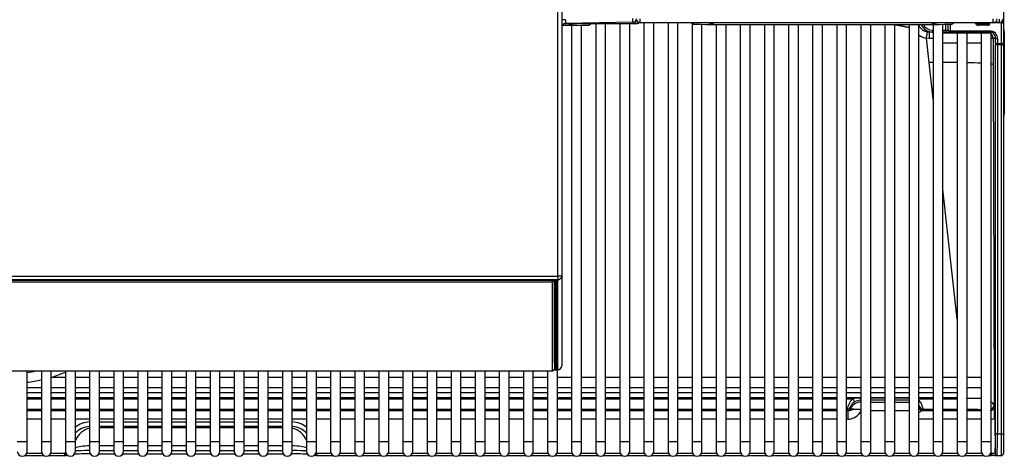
# Model space of a CAD drawing. Header units: millimetres. Extents: x 10 to 281, y 0 to 180.
# Tile 19 of 67: x 69 to 94, y 32 to 44. Entities that reach past the tile are written whole.
import ezdxf

# ---------------------------------------------------------------- set-up
doc = ezdxf.new("R2010")
doc.units = ezdxf.units.MM
doc.layers.add('134.134_BW4_CTM-', color=7, linetype='Continuous')
doc.layers.add('Standard', color=7, linetype='Continuous')

# ---------------------------------------------------------------- blocks, each defined once
blk = doc.blocks.new('SE3')
at = {"layer": '134.134_BW4_CTM-', "color": 7, "linetype": 'Continuous'}
for p, q in [((69.256, 12.834), (69.256, 11.019)), ((57.956, 4.569), (57.956, 12.563)), ((58.056, 12.618), (58.056, 4.573)), ((59.858, 11.001), (58.154, 10.972)), ((59.938, 10.97), (59.938, 11.044)), ((60.046, 10.989), (60.046, 11.086)), ((68.996, 10.989), (60.046, 10.989)), ((60.14, 10.989), (60.14, 0.375)), ((61.299, 10.988), (60.213, 10.988)), ((60.39, 0.375), (60.39, 10.988)), ((60.751, 10.988), (60.751, 0.375)), ((61.001, 0.375), (61.001, 10.988)), ((61.299, 10.988), (61.299, 10.989)), ((61.349, 10.989), (61.349, 10.987)), ((61.349, 10.987), (61.396, 10.953)), ((61.396, 10.953), (61.396, 10.989)), ((67.946, 10.989), (67.946, 10.953)), ((67.946, 10.953), (67.993, 10.987)), ((67.993, 10.987), (67.993, 10.989)), ((68.043, 10.989), (68.043, 10.988)), ((69.129, 10.988), (68.043, 10.988)), ((68.701, 10.988), (68.701, 10.98)), ((68.852, 10.987), (68.865, 10.987)), ((68.996, 10.989), (68.996, 11.086)), ((69.146, 10.99), (69.01, 10.99)), ((69.146, 11.076), (69.146, 10.99)), ((69.206, 10.982), (69.206, 11.01)), ((69.217, 11.019), (69.256, 11.019)), ((69.256, 11.019), (69.256, 11.001)), ((69.256, 11.001), (69.256, 10.48)), ((58.069, 10.921), (58.056, 10.921)), ((58.436, 10.921), (58.07, 10.921)), ((58.137, 10.97), (59.938, 10.97)), ((58.307, 10.921), (58.307, 0.375)), ((58.557, 0.375), (58.557, 10.922)), ((58.755, 10.97), (58.755, 10.928)), ((58.802, 10.962), (58.755, 10.928)), ((58.802, 10.962), (58.802, 10.97)), ((58.852, 10.97), (58.852, 10.963)), ((59.939, 10.963), (58.852, 10.963)), ((58.918, 10.963), (58.918, 0.375)), ((59.168, 0.375), (59.168, 10.963)), ((59.529, 10.963), (59.529, 0.375)), ((59.779, 0.375), (59.779, 10.963)), ((61.362, 10.978), (61.362, 0.375)), ((61.612, 0.375), (61.612, 10.947)), ((61.715, 10.946), (67.627, 10.946)), ((61.973, 10.946), (61.973, 0.375)), ((62.223, 0.375), (62.223, 10.946)), ((62.584, 10.946), (62.584, 0.375)), ((62.834, 0.375), (62.834, 10.946)), ((63.195, 10.946), (63.195, 0.375)), ((63.445, 0.375), (63.445, 10.946)), ((63.806, 10.946), (63.806, 0.375)), ((64.056, 0.375), (64.056, 10.946)), ((64.417, 10.946), (64.417, 0.375)), ((64.667, 0.375), (64.667, 10.946)), ((65.028, 10.946), (65.028, 0.375)), ((65.278, 0.375), (65.278, 10.946)), ((65.639, 10.946), (65.639, 0.375)), ((65.889, 0.375), (65.889, 10.946)), ((66.25, 10.946), (66.25, 0.375)), ((66.5, 0.375), (66.5, 10.946)), ((66.861, 10.946), (66.861, 0.375)), ((67.111, 0.375), (67.111, 10.946)), ((67.329, 10.755), (67.382, 10.75)), ((67.454, 10.75), (67.382, 10.75)), ((67.454, 10.8), (67.472, 10.8)), ((67.454, 10.8), (67.454, 10.75)), ((67.472, 10.75), (67.454, 10.75)), ((67.472, 10.946), (67.472, 0.375)), ((67.722, 0.375), (67.722, 10.947)), ((67.722, 10.8), (67.798, 10.8)), ((67.798, 10.75), (67.722, 10.75)), ((67.798, 10.8), (67.798, 10.948)), ((67.798, 10.8), (67.798, 10.75)), ((67.798, 10.8), (67.848, 10.8)), ((67.798, 10.75), (67.898, 10.75)), ((67.848, 10.949), (67.848, 10.8)), ((67.848, 10.8), (67.851, 10.8)), ((67.851, 10.8), (67.853, 10.949)), ((67.901, 10.75), (67.898, 10.75)), ((67.904, 10.95), (67.901, 10.781)), ((67.901, 10.781), (68.909, 10.781)), ((67.901, 10.781), (67.901, 10.75)), ((68.909, 10.75), (67.901, 10.75)), ((68.542, 10.982), (67.985, 10.982)), ((68.626, 10.98), (68.621, 10.962)), ((68.621, 10.962), (68.851, 10.963)), ((68.851, 10.922), (68.621, 10.921)), ((68.851, 10.963), (68.846, 10.98)), ((68.909, 10.781), (68.909, 10.75)), ((68.912, 10.982), (68.912, 10.979)), ((69.206, 10.982), (68.912, 10.982)), ((69.206, 10.461), (69.206, 10.982)), ((69.277, 10.757), (69.256, 10.757)), ((69.277, 10.757), (69.277, 8.686)), ((67.37, 9.982), (67.303, 10.594)), ((67.384, 10.587), (67.303, 10.594)), ((68.083, 10.725), (67.722, 10.725)), ((68.333, 10.725), (68.083, 10.725)), ((68.083, 10.725), (68.083, 0.375)), ((68.333, 0.375), (68.333, 10.725)), ((68.694, 10.725), (68.333, 10.725)), ((68.944, 10.725), (68.694, 10.725)), ((68.694, 10.725), (68.694, 0.375)), ((68.944, 0.375), (68.944, 10.725)), ((69.056, 10.6), (68.991, 10.6)), ((68.991, 10.6), (68.993, 9.925)), ((69.055, 10.48), (69.056, 10.6)), ((69.106, 10.581), (69.105, 10.461)), ((67.722, 10.475), (68.083, 10.475)), ((68.333, 10.475), (68.694, 10.475)), ((69.104, 10.424), (69.054, 10.424)), ((69.054, 0.569), (69.054, 10.424)), ((69.104, 10.424), (69.104, 0.569)), ((69.206, 10.424), (69.104, 10.424)), ((69.105, 10.461), (69.206, 10.461)), ((69.206, 10.424), (69.206, 10.461)), ((69.206, 0.569), (69.206, 10.424)), ((69.206, 10.424), (69.256, 10.424)), ((69.256, 10.48), (69.256, 10.424)), ((69.256, 10.424), (69.256, 0.569)), ((67.472, 9.052), (67.37, 9.982)), ((68.993, 9.926), (68.987, 9.932)), ((68.993, 9.925), (68.993, 9.926)), ((68.993, 9.925), (69.017, 1.291)), ((69.277, 8.686), (69.256, 8.686)), ((68.083, 3.473), (67.722, 6.769)), ((30.156, 4.569), (57.956, 4.569)), ((57.956, 4.569), (57.956, 4.473)), ((58.056, 4.573), (58.056, 2.294)), ((57.956, 4.473), (30.156, 4.473)), ((30.231, 4.47), (57.881, 4.47)), ((30.231, 4.47), (57.881, 4.47)), ((30.286, 4.465), (57.826, 4.465)), ((57.826, 4.409), (30.286, 4.409)), ((57.826, 4.465), (57.826, 4.47)), ((57.851, 4.437), (57.826, 4.465)), ((57.826, 4.409), (57.851, 4.437)), ((57.826, 2.162), (57.826, 4.409)), ((57.876, 4.459), (57.851, 4.437)), ((57.876, 4.47), (57.876, 4.459)), ((57.876, 4.459), (57.876, 2.212)), ((57.877, 2.532), (57.877, 4.47)), ((57.881, 4.47), (57.881, 4.47)), ((57.907, 4.469), (57.907, 2.503)), ((57.911, 2.233), (57.911, 4.469)), ((57.941, 4.463), (57.941, 2.204)), ((57.956, 2.195), (57.956, 4.473)), ((57.876, 2.532), (57.877, 2.532)), ((57.877, 2.499), (57.876, 2.499)), ((57.877, 2.499), (57.877, 2.532)), ((57.881, 2.229), (57.877, 2.499)), ((57.907, 2.503), (57.911, 2.233)), ((30.286, 2.162), (57.826, 2.162)), ((44.504, 0.375), (44.504, 2.162)), ((44.865, 2.162), (44.865, 0.375)), ((45.115, 0.375), (45.115, 2.162)), ((45.476, 2.162), (45.476, 0.375)), ((45.726, 0.375), (45.726, 2.162)), ((46.087, 2.162), (46.087, 0.375)), ((46.337, 0.375), (46.337, 2.162)), ((46.698, 2.162), (46.698, 0.375)), ((46.948, 0.375), (46.948, 2.162)), ((47.309, 2.162), (47.309, 0.375)), ((47.559, 0.375), (47.559, 2.162)), ((47.92, 2.162), (47.92, 0.375)), ((48.17, 0.375), (48.17, 2.162)), ((48.531, 2.162), (48.531, 0.375)), ((48.781, 0.375), (48.781, 2.162)), ((49.142, 2.162), (49.142, 0.375)), ((49.392, 0.375), (49.392, 2.162)), ((49.753, 2.162), (49.753, 0.375)), ((50.003, 0.375), (50.003, 2.162)), ((50.364, 2.162), (50.364, 0.375)), ((50.614, 0.375), (50.614, 2.162)), ((50.975, 2.162), (50.975, 0.375)), ((51.225, 0.375), (51.225, 2.162)), ((51.586, 2.162), (51.586, 0.375)), ((51.836, 0.375), (51.836, 2.162)), ((52.197, 2.162), (52.197, 0.375)), ((52.447, 0.375), (52.447, 2.162)), ((52.808, 2.162), (52.808, 0.375)), ((53.058, 0.375), (53.058, 2.162)), ((53.419, 2.162), (53.419, 0.375)), ((53.669, 0.375), (53.669, 2.162)), ((54.03, 2.162), (54.03, 0.375)), ((54.28, 0.375), (54.28, 2.162)), ((54.641, 2.162), (54.641, 0.375)), ((54.891, 0.375), (54.891, 2.162)), ((55.252, 2.162), (55.252, 0.375)), ((55.502, 0.375), (55.502, 2.162)), ((55.863, 2.162), (55.863, 0.375)), ((56.113, 0.375), (56.113, 2.162)), ((56.474, 2.162), (56.474, 0.375)), ((56.724, 0.375), (56.724, 2.162)), ((57.085, 2.162), (57.085, 0.375)), ((57.335, 0.375), (57.335, 2.162)), ((57.696, 2.162), (57.696, 0.375)), ((57.826, 2.162), (57.851, 2.184)), ((57.851, 2.184), (57.876, 2.212)), ((57.86, 2.194), (57.956, 2.194)), ((57.861, 2.195), (57.956, 2.195)), ((57.881, 2.196), (57.862, 2.196)), ((57.876, 2.229), (57.881, 2.229)), ((57.881, 2.196), (57.881, 2.229)), ((57.946, 0.375), (57.946, 2.194)), ((57.956, 2.194), (57.956, 2.195)), ((45.476, 1.995), (45.115, 1.995)), ((46.087, 1.995), (45.726, 1.995)), ((46.698, 1.995), (46.337, 1.995)), ((47.309, 1.995), (46.948, 1.995)), ((47.92, 1.995), (47.559, 1.995)), ((48.531, 1.995), (48.17, 1.995)), ((49.142, 1.995), (48.781, 1.995)), ((49.753, 1.995), (49.392, 1.995)), ((50.364, 1.995), (50.003, 1.995)), ((50.975, 1.995), (50.614, 1.995)), ((51.586, 1.995), (51.225, 1.995)), ((52.197, 1.995), (51.836, 1.995)), ((52.808, 1.995), (52.447, 1.995)), ((53.419, 1.995), (53.058, 1.995)), ((54.03, 1.995), (53.669, 1.995)), ((54.641, 1.995), (54.28, 1.995)), ((55.252, 1.995), (54.891, 1.995)), ((55.863, 1.995), (55.502, 1.995)), ((56.474, 1.995), (56.113, 1.995)), ((57.085, 1.995), (56.724, 1.995)), ((57.696, 1.995), (57.335, 1.995)), ((58.307, 1.995), (57.946, 1.995)), ((58.918, 1.995), (58.557, 1.995)), ((59.529, 1.995), (59.168, 1.995)), ((60.14, 1.995), (59.779, 1.995)), ((60.751, 1.995), (60.39, 1.995)), ((61.362, 1.995), (61.001, 1.995)), ((61.973, 1.995), (61.612, 1.995)), ((62.584, 1.995), (62.223, 1.995)), ((63.195, 1.995), (62.834, 1.995)), ((63.806, 1.995), (63.445, 1.995)), ((64.417, 1.995), (64.056, 1.995)), ((65.028, 1.995), (64.667, 1.995)), ((65.639, 1.995), (65.278, 1.995)), ((66.25, 1.995), (65.889, 1.995)), ((66.861, 1.995), (66.5, 1.995)), ((67.472, 1.995), (67.111, 1.995)), ((68.083, 1.995), (67.722, 1.995)), ((68.694, 1.995), (68.333, 1.995)), ((44.504, 1.745), (44.865, 1.745)), ((44.504, 1.617), (44.865, 1.617)), ((44.865, 1.612), (44.504, 1.612)), ((45.115, 1.745), (45.476, 1.745)), ((45.115, 1.617), (45.476, 1.617)), ((45.476, 1.612), (45.115, 1.612)), ((45.726, 1.745), (46.087, 1.745)), ((45.726, 1.617), (46.087, 1.617)), ((46.087, 1.612), (45.726, 1.612)), ((46.337, 1.745), (46.698, 1.745)), ((46.337, 1.617), (46.698, 1.617)), ((46.698, 1.612), (46.337, 1.612)), ((46.948, 1.745), (47.309, 1.745)), ((46.948, 1.617), (47.309, 1.617)), ((47.309, 1.612), (46.948, 1.612)), ((47.559, 1.745), (47.92, 1.745)), ((47.559, 1.617), (47.92, 1.617)), ((47.92, 1.612), (47.559, 1.612)), ((48.17, 1.745), (48.531, 1.745)), ((48.17, 1.617), (48.531, 1.617)), ((48.531, 1.612), (48.17, 1.612)), ((48.781, 1.745), (49.142, 1.745)), ((48.781, 1.617), (49.142, 1.617)), ((49.142, 1.612), (48.781, 1.612)), ((49.392, 1.745), (49.753, 1.745)), ((49.392, 1.617), (49.753, 1.617)), ((49.753, 1.612), (49.392, 1.612)), ((50.003, 1.745), (50.364, 1.745)), ((50.003, 1.617), (50.364, 1.617)), ((50.364, 1.612), (50.003, 1.612)), ((50.614, 1.745), (50.975, 1.745)), ((50.614, 1.617), (50.975, 1.617)), ((50.975, 1.612), (50.614, 1.612)), ((51.225, 1.745), (51.586, 1.745)), ((51.225, 1.617), (51.586, 1.617)), ((51.586, 1.612), (51.225, 1.612)), ((51.836, 1.745), (52.197, 1.745)), ((51.836, 1.617), (52.197, 1.617)), ((52.197, 1.612), (51.836, 1.612)), ((52.447, 1.745), (52.808, 1.745)), ((52.447, 1.617), (52.808, 1.617)), ((52.808, 1.612), (52.447, 1.612)), ((53.058, 1.745), (53.419, 1.745)), ((53.058, 1.617), (53.419, 1.617)), ((53.419, 1.612), (53.058, 1.612)), ((53.669, 1.745), (54.03, 1.745)), ((53.669, 1.617), (54.03, 1.617)), ((54.03, 1.612), (53.669, 1.612)), ((54.28, 1.745), (54.641, 1.745)), ((54.28, 1.617), (54.641, 1.617)), ((54.641, 1.612), (54.28, 1.612)), ((54.891, 1.745), (55.252, 1.745)), ((54.891, 1.617), (55.252, 1.617)), ((55.252, 1.612), (54.891, 1.612)), ((55.502, 1.745), (55.863, 1.745)), ((55.502, 1.617), (55.863, 1.617)), ((55.863, 1.612), (55.502, 1.612)), ((56.113, 1.745), (56.474, 1.745)), ((56.113, 1.617), (56.474, 1.617)), ((56.474, 1.612), (56.113, 1.612)), ((56.724, 1.745), (57.085, 1.745)), ((56.724, 1.617), (57.085, 1.617)), ((57.085, 1.612), (56.724, 1.612)), ((57.335, 1.745), (57.696, 1.745)), ((57.335, 1.617), (57.696, 1.617)), ((57.696, 1.612), (57.335, 1.612)), ((57.946, 1.745), (58.307, 1.745)), ((57.946, 1.617), (58.307, 1.617)), ((58.307, 1.612), (57.946, 1.612)), ((58.557, 1.745), (58.918, 1.745)), ((58.557, 1.617), (58.918, 1.617)), ((58.918, 1.612), (58.557, 1.612)), ((59.168, 1.745), (59.529, 1.745)), ((59.168, 1.617), (59.529, 1.617)), ((59.529, 1.612), (59.168, 1.612)), ((59.779, 1.745), (60.14, 1.745)), ((59.779, 1.617), (60.14, 1.617)), ((60.14, 1.612), (59.779, 1.612)), ((60.39, 1.745), (60.751, 1.745)), ((60.39, 1.617), (60.751, 1.617)), ((60.751, 1.612), (60.39, 1.612)), ((61.001, 1.745), (61.362, 1.745)), ((61.001, 1.617), (61.362, 1.617)), ((61.362, 1.612), (61.001, 1.612)), ((61.612, 1.745), (61.973, 1.745)), ((61.612, 1.617), (61.973, 1.617)), ((61.973, 1.612), (61.612, 1.612)), ((62.223, 1.745), (62.584, 1.745)), ((62.223, 1.617), (62.584, 1.617)), ((62.584, 1.612), (62.223, 1.612)), ((62.834, 1.745), (63.195, 1.745)), ((62.834, 1.617), (63.195, 1.617)), ((63.195, 1.612), (62.834, 1.612)), ((63.445, 1.745), (63.806, 1.745)), ((63.445, 1.617), (63.806, 1.617)), ((63.806, 1.612), (63.445, 1.612)), ((64.056, 1.745), (64.417, 1.745)), ((64.056, 1.617), (64.417, 1.617)), ((64.417, 1.612), (64.056, 1.612)), ((64.667, 1.745), (65.028, 1.745)), ((64.667, 1.617), (65.028, 1.617)), ((65.028, 1.612), (64.667, 1.612)), ((65.278, 1.745), (65.639, 1.745)), ((65.278, 1.617), (65.639, 1.617)), ((65.639, 1.612), (65.278, 1.612)), ((65.889, 1.745), (66.25, 1.745)), ((65.889, 1.617), (66.25, 1.617)), ((66.25, 1.612), (65.889, 1.612)), ((66.5, 1.745), (66.861, 1.745)), ((66.5, 1.617), (66.861, 1.617)), ((66.861, 1.612), (66.5, 1.612)), ((67.111, 1.745), (67.472, 1.745)), ((67.111, 1.617), (67.472, 1.617)), ((67.472, 1.612), (67.111, 1.612)), ((67.722, 1.745), (68.083, 1.745)), ((67.722, 1.617), (68.083, 1.617)), ((68.083, 1.612), (67.722, 1.612)), ((68.333, 1.745), (68.694, 1.745)), ((44.504, 1.491), (44.865, 1.491)), ((44.504, 1.48), (44.865, 1.48)), ((44.865, 1.452), (44.504, 1.452)), ((45.115, 1.491), (45.476, 1.491)), ((45.115, 1.48), (45.476, 1.48)), ((45.476, 1.452), (45.115, 1.452)), ((45.726, 1.491), (46.087, 1.491)), ((45.726, 1.48), (46.087, 1.48)), ((46.087, 1.452), (45.726, 1.452)), ((46.337, 1.491), (46.698, 1.491)), ((46.337, 1.48), (46.698, 1.48)), ((46.698, 1.452), (46.337, 1.452)), ((46.948, 1.491), (47.309, 1.491)), ((46.948, 1.48), (47.309, 1.48)), ((47.309, 1.452), (46.948, 1.452)), ((47.559, 1.491), (47.92, 1.491)), ((47.559, 1.48), (47.92, 1.48)), ((47.92, 1.452), (47.559, 1.452)), ((48.17, 1.491), (48.531, 1.491)), ((48.17, 1.48), (48.531, 1.48)), ((48.531, 1.452), (48.17, 1.452)), ((48.781, 1.491), (49.142, 1.491)), ((48.781, 1.48), (49.142, 1.48)), ((49.142, 1.452), (48.781, 1.452)), ((49.392, 1.491), (49.753, 1.491)), ((49.392, 1.48), (49.753, 1.48)), ((49.753, 1.452), (49.392, 1.452)), ((50.003, 1.491), (50.364, 1.491)), ((50.003, 1.48), (50.364, 1.48)), ((50.364, 1.452), (50.003, 1.452)), ((50.614, 1.491), (50.975, 1.491)), ((50.614, 1.48), (50.975, 1.48)), ((50.975, 1.452), (50.614, 1.452)), ((51.225, 1.491), (51.586, 1.491)), ((51.225, 1.48), (51.586, 1.48)), ((51.586, 1.452), (51.225, 1.452)), ((51.836, 1.491), (52.197, 1.491)), ((51.836, 1.48), (52.197, 1.48)), ((52.197, 1.452), (51.836, 1.452)), ((52.447, 1.491), (52.808, 1.491)), ((52.447, 1.48), (52.808, 1.48)), ((52.808, 1.452), (52.447, 1.452)), ((53.058, 1.491), (53.419, 1.491)), ((53.058, 1.48), (53.419, 1.48)), ((53.419, 1.452), (53.058, 1.452)), ((53.669, 1.491), (54.03, 1.491)), ((53.669, 1.48), (54.03, 1.48)), ((54.03, 1.452), (53.669, 1.452)), ((54.28, 1.491), (54.641, 1.491)), ((54.28, 1.48), (54.641, 1.48)), ((54.641, 1.452), (54.28, 1.452)), ((54.891, 1.491), (55.252, 1.491)), ((54.891, 1.48), (55.252, 1.48)), ((55.252, 1.452), (54.891, 1.452)), ((55.502, 1.491), (55.863, 1.491)), ((55.502, 1.48), (55.863, 1.48)), ((55.863, 1.452), (55.502, 1.452)), ((56.113, 1.491), (56.474, 1.491)), ((56.113, 1.48), (56.474, 1.48)), ((56.474, 1.452), (56.113, 1.452)), ((56.724, 1.491), (57.085, 1.491)), ((56.724, 1.48), (57.085, 1.48)), ((57.085, 1.452), (56.724, 1.452)), ((57.335, 1.491), (57.696, 1.491)), ((57.335, 1.48), (57.696, 1.48)), ((57.696, 1.452), (57.335, 1.452)), ((57.946, 1.491), (58.307, 1.491)), ((57.946, 1.48), (58.307, 1.48)), ((58.307, 1.452), (57.946, 1.452)), ((58.557, 1.491), (58.918, 1.491)), ((58.557, 1.48), (58.918, 1.48)), ((58.918, 1.452), (58.557, 1.452)), ((59.168, 1.491), (59.529, 1.491)), ((59.168, 1.48), (59.529, 1.48)), ((59.529, 1.452), (59.168, 1.452)), ((59.779, 1.491), (60.14, 1.491)), ((59.779, 1.48), (60.14, 1.48)), ((60.14, 1.452), (59.779, 1.452)), ((60.39, 1.491), (60.751, 1.491)), ((60.39, 1.48), (60.751, 1.48)), ((60.751, 1.452), (60.39, 1.452)), ((61.001, 1.491), (61.362, 1.491)), ((61.001, 1.48), (61.362, 1.48)), ((61.362, 1.452), (61.001, 1.452)), ((61.612, 1.491), (61.973, 1.491)), ((61.612, 1.48), (61.973, 1.48)), ((61.973, 1.452), (61.612, 1.452)), ((62.223, 1.491), (62.584, 1.491)), ((62.223, 1.48), (62.584, 1.48)), ((62.584, 1.452), (62.223, 1.452)), ((62.834, 1.491), (63.195, 1.491)), ((62.834, 1.48), (63.195, 1.48)), ((63.195, 1.452), (62.834, 1.452)), ((63.445, 1.491), (63.806, 1.491)), ((63.445, 1.48), (63.806, 1.48)), ((63.806, 1.452), (63.445, 1.452)), ((64.056, 1.491), (64.417, 1.491)), ((64.056, 1.48), (64.417, 1.48)), ((64.417, 1.452), (64.056, 1.452)), ((64.667, 1.491), (65.028, 1.491)), ((64.667, 1.48), (65.028, 1.48)), ((65.028, 1.452), (64.667, 1.452)), ((65.278, 1.491), (65.639, 1.491)), ((65.278, 1.48), (65.632, 1.48)), ((65.434, 1.452), (65.278, 1.452)), ((65.632, 1.48), (65.632, 1.42)), ((65.632, 1.48), (65.639, 1.48)), ((65.632, 1.48), (65.639, 1.48)), ((65.632, 1.42), (65.639, 1.396)), ((65.639, 1.42), (65.632, 1.42)), ((65.889, 1.491), (66.25, 1.491)), ((65.889, 1.48), (66.25, 1.48)), ((65.889, 1.48), (66.25, 1.48)), ((66.25, 1.42), (65.889, 1.42)), ((65.889, 1.375), (66.25, 1.375)), ((66.5, 1.491), (66.861, 1.491)), ((66.5, 1.48), (66.861, 1.48)), ((66.5, 1.48), (66.861, 1.48)), ((66.861, 1.42), (66.5, 1.42)), ((66.5, 1.375), (66.861, 1.375)), ((67.111, 1.491), (67.472, 1.491)), ((67.111, 1.48), (67.472, 1.48)), ((67.472, 1.452), (67.111, 1.452)), ((67.722, 1.491), (68.083, 1.491)), ((67.722, 1.48), (68.083, 1.48)), ((68.083, 1.452), (67.722, 1.452)), ((69.017, 1.291), (69.021, 1.26)), ((44.865, 1.19), (44.504, 1.19)), ((44.504, 1.161), (44.865, 1.161)), ((45.476, 1.19), (45.115, 1.19)), ((45.115, 1.161), (45.476, 1.161)), ((46.087, 1.19), (45.726, 1.19)), ((45.726, 1.161), (46.087, 1.161)), ((46.698, 1.19), (46.337, 1.19)), ((46.337, 1.161), (46.698, 1.161)), ((47.309, 1.19), (46.948, 1.19)), ((46.948, 1.161), (47.309, 1.161)), ((47.92, 1.19), (47.559, 1.19)), ((47.559, 1.161), (47.92, 1.161)), ((48.531, 1.19), (48.17, 1.19)), ((48.17, 1.161), (48.531, 1.161)), ((49.142, 1.19), (48.781, 1.19)), ((48.781, 1.161), (49.142, 1.161)), ((49.753, 1.19), (49.392, 1.19)), ((49.392, 1.161), (49.753, 1.161)), ((50.364, 1.19), (50.003, 1.19)), ((50.003, 1.161), (50.364, 1.161)), ((50.975, 1.19), (50.614, 1.19)), ((50.614, 1.161), (50.975, 1.161)), ((51.586, 1.19), (51.225, 1.19)), ((51.225, 1.161), (51.586, 1.161)), ((52.197, 1.19), (51.836, 1.19)), ((51.836, 1.161), (52.197, 1.161)), ((52.808, 1.19), (52.447, 1.19)), ((52.447, 1.161), (52.808, 1.161)), ((53.419, 1.19), (53.058, 1.19)), ((53.058, 1.161), (53.419, 1.161)), ((54.03, 1.19), (53.669, 1.19)), ((53.669, 1.161), (54.03, 1.161)), ((54.641, 1.19), (54.28, 1.19)), ((54.28, 1.161), (54.641, 1.161)), ((55.252, 1.19), (54.891, 1.19)), ((54.891, 1.161), (55.252, 1.161)), ((55.863, 1.19), (55.502, 1.19)), ((55.502, 1.161), (55.863, 1.161)), ((56.474, 1.19), (56.113, 1.19)), ((56.113, 1.161), (56.474, 1.161)), ((57.085, 1.19), (56.724, 1.19)), ((56.724, 1.161), (57.085, 1.161)), ((57.696, 1.19), (57.335, 1.19)), ((57.335, 1.161), (57.696, 1.161)), ((58.307, 1.19), (57.946, 1.19)), ((57.946, 1.161), (58.307, 1.161)), ((58.918, 1.19), (58.557, 1.19)), ((58.557, 1.161), (58.918, 1.161)), ((59.529, 1.19), (59.168, 1.19)), ((59.168, 1.161), (59.529, 1.161)), ((60.14, 1.19), (59.779, 1.19)), ((59.779, 1.161), (60.14, 1.161)), ((60.751, 1.19), (60.39, 1.19)), ((60.39, 1.161), (60.751, 1.161)), ((61.362, 1.19), (61.001, 1.19)), ((61.001, 1.161), (61.362, 1.161)), ((61.973, 1.19), (61.612, 1.19)), ((61.612, 1.161), (61.973, 1.161)), ((62.584, 1.19), (62.223, 1.19)), ((62.223, 1.161), (62.584, 1.161)), ((63.195, 1.19), (62.834, 1.19)), ((62.834, 1.161), (63.195, 1.161)), ((63.806, 1.19), (63.445, 1.19)), ((63.445, 1.161), (63.806, 1.161)), ((64.417, 1.19), (64.056, 1.19)), ((64.056, 1.161), (64.417, 1.161)), ((65.028, 1.19), (64.667, 1.19)), ((64.667, 1.161), (65.028, 1.161)), ((65.29, 1.19), (65.278, 1.19)), ((65.278, 1.161), (65.306, 1.161)), ((65.296, 1.17), (65.29, 1.19)), ((65.306, 1.161), (65.306, 0.941)), ((65.377, 1.242), (65.383, 1.221)), ((66.25, 1.155), (65.889, 1.155)), ((66.861, 1.155), (66.5, 1.155)), ((67.129, 1.221), (67.135, 1.242)), ((67.206, 1.161), (67.472, 1.161)), ((67.222, 1.19), (67.216, 1.17)), ((67.472, 1.19), (67.222, 1.19)), ((68.083, 1.19), (67.722, 1.19)), ((67.722, 1.161), (68.083, 1.161)), ((68.333, 1.161), (68.694, 1.161)), ((44.865, 0.941), (44.504, 0.941)), ((45.476, 0.941), (45.115, 0.941)), ((46.087, 0.941), (45.726, 0.941)), ((46.698, 0.941), (46.337, 0.941)), ((46.337, 0.875), (46.698, 0.875)), ((46.698, 0.756), (46.337, 0.756)), ((47.309, 0.941), (46.948, 0.941)), ((46.948, 0.875), (47.309, 0.875)), ((47.309, 0.756), (46.948, 0.756)), ((47.92, 0.941), (47.559, 0.941)), ((47.559, 0.875), (47.92, 0.875)), ((47.92, 0.756), (47.559, 0.756)), ((48.531, 0.941), (48.17, 0.941)), ((48.17, 0.875), (48.531, 0.875)), ((48.531, 0.756), (48.17, 0.756)), ((49.142, 0.941), (48.781, 0.941)), ((48.781, 0.875), (49.142, 0.875)), ((49.142, 0.756), (48.781, 0.756)), ((49.753, 0.941), (49.392, 0.941)), ((49.392, 0.875), (49.753, 0.875)), ((49.753, 0.756), (49.392, 0.756)), ((50.364, 0.941), (50.003, 0.941)), ((50.003, 0.875), (50.364, 0.875)), ((50.364, 0.756), (50.003, 0.756)), ((50.975, 0.941), (50.614, 0.941)), ((50.614, 0.875), (50.975, 0.875)), ((50.975, 0.756), (50.614, 0.756)), ((51.586, 0.941), (51.225, 0.941)), ((52.197, 0.941), (51.836, 0.941)), ((52.808, 0.941), (52.447, 0.941)), ((53.419, 0.941), (53.058, 0.941)), ((54.03, 0.941), (53.669, 0.941)), ((54.641, 0.941), (54.28, 0.941)), ((55.252, 0.941), (54.891, 0.941)), ((55.863, 0.941), (55.502, 0.941)), ((56.474, 0.941), (56.113, 0.941)), ((57.085, 0.941), (56.724, 0.941)), ((57.696, 0.941), (57.335, 0.941)), ((58.307, 0.941), (57.946, 0.941)), ((58.918, 0.941), (58.557, 0.941)), ((59.529, 0.941), (59.168, 0.941)), ((60.14, 0.941), (59.779, 0.941)), ((60.751, 0.941), (60.39, 0.941)), ((61.362, 0.941), (61.001, 0.941)), ((61.973, 0.941), (61.612, 0.941)), ((62.584, 0.941), (62.223, 0.941)), ((63.195, 0.941), (62.834, 0.941)), ((63.806, 0.941), (63.445, 0.941)), ((64.417, 0.941), (64.056, 0.941)), ((65.028, 0.941), (64.667, 0.941)), ((65.306, 0.941), (65.278, 0.941)), ((67.472, 0.941), (67.111, 0.941)), ((68.083, 0.941), (67.722, 0.941)), ((68.694, 0.941), (68.333, 0.941)), ((69.033, 0.967), (69.041, 0.083)), ((46.337, 0.727), (46.698, 0.727)), ((46.948, 0.727), (47.309, 0.727)), ((47.559, 0.727), (47.92, 0.727)), ((48.17, 0.727), (48.531, 0.727)), ((48.781, 0.727), (49.142, 0.727)), ((49.392, 0.727), (49.753, 0.727)), ((50.003, 0.727), (50.364, 0.727)), ((50.614, 0.727), (50.975, 0.727)), ((69.104, 0.569), (69.054, 0.569)), ((69.104, 0.569), (69.206, 0.569)), ((69.206, 0.019), (69.206, 0.569)), ((69.206, 0.569), (69.256, 0.569)), ((69.256, 0.569), (69.256, 0.069)), ((44.254, 0.375), (44.504, 0.375)), ((44.504, 0.125), (44.504, 0.375)), ((44.865, 0.375), (45.115, 0.375)), ((44.865, 0.375), (44.865, 0.125)), ((45.115, 0.125), (45.115, 0.375)), ((45.476, 0.375), (45.726, 0.375)), ((45.476, 0.375), (45.476, 0.125)), ((45.726, 0.125), (45.726, 0.375)), ((46.087, 0.375), (46.337, 0.375)), ((46.087, 0.375), (46.087, 0.125)), ((46.337, 0.125), (46.337, 0.375)), ((46.698, 0.267), (46.337, 0.267)), ((46.698, 0.375), (46.948, 0.375)), ((46.698, 0.375), (46.698, 0.125)), ((46.948, 0.125), (46.948, 0.375)), ((47.309, 0.267), (46.948, 0.267)), ((47.309, 0.375), (47.559, 0.375)), ((47.309, 0.375), (47.309, 0.125)), ((47.559, 0.125), (47.559, 0.375)), ((47.92, 0.267), (47.559, 0.267)), ((47.92, 0.375), (48.17, 0.375)), ((47.92, 0.375), (47.92, 0.125)), ((48.17, 0.125), (48.17, 0.375)), ((48.531, 0.267), (48.17, 0.267)), ((48.531, 0.375), (48.781, 0.375)), ((48.531, 0.375), (48.531, 0.125)), ((48.781, 0.125), (48.781, 0.375)), ((49.142, 0.267), (48.781, 0.267)), ((49.142, 0.375), (49.392, 0.375)), ((49.142, 0.375), (49.142, 0.125)), ((49.392, 0.125), (49.392, 0.375)), ((49.753, 0.267), (49.392, 0.267)), ((49.753, 0.375), (50.003, 0.375)), ((49.753, 0.375), (49.753, 0.125)), ((50.003, 0.125), (50.003, 0.375)), ((50.364, 0.267), (50.003, 0.267)), ((50.364, 0.375), (50.614, 0.375)), ((50.364, 0.375), (50.364, 0.125)), ((50.614, 0.125), (50.614, 0.375)), ((50.975, 0.267), (50.614, 0.267)), ((50.975, 0.375), (51.225, 0.375)), ((50.975, 0.375), (50.975, 0.125)), ((51.225, 0.125), (51.225, 0.375)), ((51.586, 0.375), (51.836, 0.375)), ((51.586, 0.375), (51.586, 0.125)), ((51.836, 0.125), (51.836, 0.375)), ((52.197, 0.375), (52.447, 0.375)), ((52.197, 0.375), (52.197, 0.125)), ((52.447, 0.125), (52.447, 0.375)), ((52.808, 0.375), (53.058, 0.375)), ((52.808, 0.375), (52.808, 0.125)), ((53.058, 0.125), (53.058, 0.375)), ((53.419, 0.375), (53.669, 0.375)), ((53.419, 0.375), (53.419, 0.125)), ((53.669, 0.125), (53.669, 0.375)), ((54.03, 0.375), (54.28, 0.375)), ((54.03, 0.375), (54.03, 0.125)), ((54.28, 0.125), (54.28, 0.375)), ((54.641, 0.375), (54.891, 0.375)), ((54.641, 0.375), (54.641, 0.125)), ((54.891, 0.125), (54.891, 0.375)), ((55.252, 0.375), (55.502, 0.375)), ((55.252, 0.375), (55.252, 0.125)), ((55.502, 0.125), (55.502, 0.375)), ((55.863, 0.375), (56.113, 0.375)), ((55.863, 0.375), (55.863, 0.125)), ((56.113, 0.125), (56.113, 0.375)), ((56.474, 0.375), (56.724, 0.375)), ((56.474, 0.375), (56.474, 0.125)), ((56.724, 0.125), (56.724, 0.375)), ((57.085, 0.375), (57.335, 0.375)), ((57.085, 0.375), (57.085, 0.125)), ((57.335, 0.125), (57.335, 0.375)), ((57.696, 0.375), (57.946, 0.375)), ((57.696, 0.375), (57.696, 0.125)), ((57.946, 0.125), (57.946, 0.375)), ((58.307, 0.375), (58.557, 0.375)), ((58.307, 0.375), (58.307, 0.125)), ((58.557, 0.125), (58.557, 0.375)), ((58.918, 0.375), (59.168, 0.375)), ((58.918, 0.375), (58.918, 0.125)), ((59.168, 0.125), (59.168, 0.375)), ((59.529, 0.375), (59.779, 0.375)), ((59.529, 0.375), (59.529, 0.125)), ((59.779, 0.125), (59.779, 0.375)), ((60.14, 0.375), (60.39, 0.375)), ((60.14, 0.375), (60.14, 0.125)), ((60.39, 0.125), (60.39, 0.375)), ((60.751, 0.375), (61.001, 0.375)), ((60.751, 0.375), (60.751, 0.125)), ((61.001, 0.125), (61.001, 0.375)), ((61.362, 0.375), (61.612, 0.375)), ((61.362, 0.375), (61.362, 0.125)), ((61.612, 0.125), (61.612, 0.375)), ((61.973, 0.375), (62.223, 0.375)), ((61.973, 0.375), (61.973, 0.125)), ((62.223, 0.125), (62.223, 0.375)), ((62.584, 0.375), (62.834, 0.375)), ((62.584, 0.375), (62.584, 0.125)), ((62.834, 0.125), (62.834, 0.375)), ((63.195, 0.375), (63.445, 0.375)), ((63.195, 0.375), (63.195, 0.125)), ((63.445, 0.125), (63.445, 0.375)), ((63.806, 0.375), (64.056, 0.375)), ((63.806, 0.375), (63.806, 0.125)), ((64.056, 0.125), (64.056, 0.375)), ((64.417, 0.375), (64.667, 0.375)), ((64.417, 0.375), (64.417, 0.125)), ((64.667, 0.125), (64.667, 0.375)), ((65.028, 0.375), (65.278, 0.375)), ((65.028, 0.375), (65.028, 0.125)), ((65.278, 0.125), (65.278, 0.375)), ((65.639, 0.375), (65.889, 0.375)), ((65.639, 0.375), (65.639, 0.125)), ((65.889, 0.125), (65.889, 0.375)), ((66.25, 0.375), (66.5, 0.375)), ((66.25, 0.375), (66.25, 0.125)), ((66.5, 0.125), (66.5, 0.375)), ((66.861, 0.375), (67.111, 0.375)), ((66.861, 0.375), (66.861, 0.125)), ((67.111, 0.125), (67.111, 0.375)), ((67.472, 0.375), (67.722, 0.375)), ((67.472, 0.375), (67.472, 0.125)), ((67.722, 0.125), (67.722, 0.375)), ((68.083, 0.375), (68.333, 0.375)), ((68.083, 0.375), (68.083, 0.125)), ((68.333, 0.125), (68.333, 0.375)), ((68.694, 0.375), (68.944, 0.375)), ((68.694, 0.375), (68.694, 0.125)), ((68.944, 0.125), (68.944, 0.375)), ((44.446, 0.02), (44.923, 0.02)), ((44.497, 0.083), (44.872, 0.083)), ((45.057, 0.02), (45.461, 0.02)), ((45.108, 0.083), (45.461, 0.083)), ((45.461, 0.02), (45.461, 0.083)), ((45.476, 0.085), (45.478, 0.101)), ((45.476, 0.021), (45.523, 0.027)), ((46.32, 0.062), (46.715, 0.062)), ((46.337, 0.145), (46.698, 0.145)), ((46.931, 0.062), (47.326, 0.062)), ((46.948, 0.145), (47.309, 0.145)), ((47.542, 0.062), (47.937, 0.062)), ((47.559, 0.145), (47.92, 0.145)), ((48.153, 0.062), (48.548, 0.062)), ((48.17, 0.145), (48.531, 0.145)), ((48.764, 0.062), (49.159, 0.062)), ((48.781, 0.145), (49.142, 0.145)), ((49.375, 0.062), (49.77, 0.062)), ((49.392, 0.145), (49.753, 0.145)), ((49.986, 0.062), (50.381, 0.062)), ((50.003, 0.145), (50.364, 0.145)), ((50.597, 0.062), (50.992, 0.062)), ((50.614, 0.145), (50.975, 0.145)), ((51.789, 0.027), (51.836, 0.021)), ((51.834, 0.101), (51.836, 0.085)), ((51.851, 0.083), (51.851, 0.02)), ((51.851, 0.083), (52.204, 0.083)), ((51.851, 0.02), (52.255, 0.02)), ((52.389, 0.02), (52.866, 0.02)), ((52.44, 0.083), (52.815, 0.083)), ((53, 0.02), (53.477, 0.02)), ((53.051, 0.083), (53.426, 0.083)), ((53.611, 0.02), (54.088, 0.02)), ((53.662, 0.083), (54.037, 0.083)), ((54.222, 0.02), (54.699, 0.02)), ((54.273, 0.083), (54.648, 0.083)), ((54.833, 0.02), (55.31, 0.02)), ((54.884, 0.083), (55.259, 0.083)), ((55.444, 0.02), (55.921, 0.02)), ((55.495, 0.083), (55.87, 0.083)), ((56.055, 0.02), (56.532, 0.02)), ((56.106, 0.083), (56.481, 0.083)), ((56.666, 0.02), (57.143, 0.02)), ((56.717, 0.083), (57.092, 0.083)), ((57.277, 0.02), (57.754, 0.02)), ((57.328, 0.083), (57.703, 0.083)), ((57.888, 0.02), (58.365, 0.02)), ((57.939, 0.083), (58.314, 0.083)), ((58.499, 0.02), (58.976, 0.02)), ((58.55, 0.083), (58.925, 0.083)), ((59.11, 0.02), (59.587, 0.02)), ((59.161, 0.083), (59.536, 0.083)), ((59.721, 0.02), (60.198, 0.02)), ((59.772, 0.083), (60.147, 0.083)), ((60.332, 0.02), (60.809, 0.02)), ((60.383, 0.083), (60.758, 0.083)), ((60.943, 0.02), (61.42, 0.02)), ((60.994, 0.083), (61.369, 0.083)), ((61.554, 0.02), (62.031, 0.02)), ((61.605, 0.083), (61.98, 0.083)), ((62.165, 0.02), (62.642, 0.02)), ((62.216, 0.083), (62.591, 0.083)), ((62.776, 0.02), (63.253, 0.02)), ((62.827, 0.083), (63.202, 0.083)), ((63.387, 0.02), (63.864, 0.02)), ((63.438, 0.083), (63.813, 0.083)), ((63.998, 0.02), (64.475, 0.02)), ((64.049, 0.083), (64.424, 0.083)), ((64.609, 0.02), (65.086, 0.02)), ((64.66, 0.083), (65.035, 0.083)), ((65.22, 0.02), (65.697, 0.02)), ((65.271, 0.083), (65.646, 0.083)), ((65.831, 0.02), (66.308, 0.02)), ((65.882, 0.083), (66.257, 0.083)), ((66.442, 0.02), (66.919, 0.02)), ((66.493, 0.083), (66.868, 0.083)), ((67.053, 0.02), (67.53, 0.02)), ((67.104, 0.083), (67.479, 0.083)), ((67.664, 0.02), (68.141, 0.02)), ((67.715, 0.083), (68.09, 0.083)), ((68.275, 0.02), (68.752, 0.02)), ((68.326, 0.083), (68.701, 0.083)), ((68.886, 0.02), (68.941, 0.02)), ((68.937, 0.083), (68.941, 0.083)), ((68.941, 0.083), (68.941, 0.096)), ((68.941, 0.02), (68.941, 0.083)), ((69.026, 0.019), (69.206, 0.019))]:
    blk.add_line(p, q, dxfattribs=at)
for centre, radius, start, end in [((59.567, 11.018), 1.414, 178.1147, 181.8853), ((59.856, 11.101), 0.1, 271, 338.4375), ((59.938, 11.088), 0.118, 270, 308.2354), ((60.046, 11.089), 0.1, 180, 270), ((61.653, 11.791), 0.847, 274.2337, 288.4244), ((67.689, 11.791), 0.847, 251.5756, 265.7663), ((68.686, 11.005), 0.146, 186.3171, 189.1051), ((68.626, 11.03), 0.0498, 238.1225, 270.3644), ((68.501, 11.157), 0.2, 300.2575, 302.8599), ((68.846, 11.01), 0.0297, 269.6532, 309.2977), ((68.996, 11.089), 0.1, 270, 360), ((69.146, 11.09), 0.1, 270, 0), ((58.156, 10.872), 0.1, 91, 180), ((58.159, 10.87), 0.104, 92.8805, 158.4738), ((58.494, 11.745), 0.826, 249.5538, 265.9756), ((69.077, 10.757), 0.2, 0, 26.4728), ((68.273, -354.492), 365.08, 90.12573, 90.13956), ((68.799, 12.051), 1.464, 275.8142, 277.5278), ((67.376, -35.323), 45.305, 89.8781, 90.007), ((67.376, -35.323), 45.305, 89.1053, 89.5611), ((67.376, -35.323), 45.305, 88.3313, 88.787), ((68.811, 9.363), 0.595, 72.7855, 76.9222), ((69.076, 8.686), 0.201, 334.1004, 359.9817), ((57.956, 2.294), 0.1, 270, 0), ((44.073, 5.475), 3.375, 277.3369, 281.0095), ((44.073, 5.475), 3.625, 286.7052, 292.7701), ((44.073, 5.475), 3.625, 276.8284, 282.6199), ((65.745, 1.111), 0.462, 132.4281, 170.118), ((65.63, 0.769), 0.711, 89.8397, 106.0632), ((65.633, 1.132), 0.288, 90.1995, 121.3147), ((66.767, 1.111), 0.462, 9.8847, 42.1815), ((68.505, -5.221), 6.686, 88.355, 91.4713), ((68.921, 1.261), 0.1, 270.109, 359.4994), ((68.924, 1.296), 0.0935, 280.9119, 356.6143), ((65.317, 1.301), 0.359, 268.2592, 336.0159), ((68.315, -5.096), 6.286, 86.5062, 89.8318), ((44.379, 0.125), 0.125, 180, 0), ((44.99, 0.125), 0.125, 180, 0), ((45.601, 0.125), 0.125, 180, 0), ((46.212, 0.125), 0.125, 180, 0), ((46.823, 0.125), 0.125, 180, 0), ((47.434, 0.125), 0.125, 180, 0), ((48.045, 0.125), 0.125, 180, 0), ((48.656, 0.125), 0.125, 180, 0), ((49.267, 0.125), 0.125, 180, 0), ((49.878, 0.125), 0.125, 180, 0), ((50.489, 0.125), 0.125, 180, 0), ((51.1, 0.125), 0.125, 180, 0), ((51.711, 0.125), 0.125, 180, 0), ((52.322, 0.125), 0.125, 180, 0), ((52.933, 0.125), 0.125, 180, 0), ((53.544, 0.125), 0.125, 180, 0), ((54.155, 0.125), 0.125, 180, 0), ((54.766, 0.125), 0.125, 180, 0), ((55.377, 0.125), 0.125, 180, 0), ((55.988, 0.125), 0.125, 180, 0), ((56.599, 0.125), 0.125, 180, 0), ((57.21, 0.125), 0.125, 180, 0), ((57.821, 0.125), 0.125, 180, 0), ((58.432, 0.125), 0.125, 180, 0), ((59.043, 0.125), 0.125, 180, 0), ((59.654, 0.125), 0.125, 180, 0), ((60.265, 0.125), 0.125, 180, 0), ((60.876, 0.125), 0.125, 180, 0), ((61.487, 0.125), 0.125, 180, 0), ((62.098, 0.125), 0.125, 180, 0), ((62.709, 0.125), 0.125, 180, 0), ((63.32, 0.125), 0.125, 180, 0), ((63.931, 0.125), 0.125, 180, 0), ((64.542, 0.125), 0.125, 180, 0), ((65.153, 0.125), 0.125, 180, 0), ((65.764, 0.125), 0.125, 180, 0), ((66.375, 0.125), 0.125, 180, 0), ((66.986, 0.125), 0.125, 180, 0), ((67.597, 0.125), 0.125, 180, 0), ((68.208, 0.125), 0.125, 180, 0), ((68.819, 0.125), 0.125, 180, 0), ((69.206, 0.069), 0.05, 270, 0)]:
    blk.add_arc(centre, radius, start, end, dxfattribs=at)
for centre, major_axis, ratio, start_param, end_param in [((58.156, 11.058), (0.1, 0), 0.069756, 1.58825, 3.141593), ((59.856, 11.101), (0.0017, -0.1), 0.016272, 0, 1.500699), ((59.939, 11.083), (-0.096, 0.072), 0.999762, 2.21439, 2.936741), ((61.299, 10.987), (0.05, 0), 0.013091, 0.017453, 1.570796), ((68.043, 10.987), (-0.05, 0), 0.013091, 4.712389, 6.265732), ((68.542, 10.993), (-0.0292, -0.0068), 0.366261, 1.48619, 2.156519), ((68.62, 11.009), (-0.0499, 0.0048), 0.937826, 0.545821, 1.677348), ((68.852, 10.99), (-0.03, -0.0027), 0.924264, 1.471484, 3.035885), ((68.912, 10.99), (0.03, -0.0004), 0.374574, 3.375627, 4.717694), ((68.912, 10.993), (0.03, -0.0004), 0.374574, 3.658069, 4.717694), ((69.206, 11.001), (-0.05, 0), 0.374607, 1.570796, 3.141593), ((58.205, 10.928), (0.55, 0), 0.013091, 5.144936, 6.265732), ((58.852, 10.962), (0.05, 0), 0.013091, 1.570796, 3.124139), ((61.946, 10.953), (-0.55, 0), 0.013091, 0.017453, 1.138249), ((67.381, 11.05), (-0.239, 0.183), 0.995253, 1.106026, 2.050702), ((67.454, 11.05), (0.3, 0), 0.999591, 3.495058, 4.712389), ((67.454, 11.05), (0.25, 0), 0.999386, 3.569955, 4.712389), ((67.303, 10.607), (-0.026, -0.148), 0.015316, 1.484881, 3.135451), ((67.382, 10.6), (0, -0.15), 0.012927, 1.484878, 3.141593), ((67.396, 10.953), (0.55, 0), 0.013091, 5.144936, 6.265732), ((67.898, 10.8), (0, -0.05), 0.999386, 4.712389, 6.283185), ((67.901, 10.8), (0.05, -0.0007), 0.374574, 3.179385, 4.717694), ((67.901, 10.8), (0, -0.05), 0.999386, 4.712389, 6.283185), ((68.62, 10.998), (0.0796, -0.0088), 0.958262, 3.466121, 4.829362), ((68.621, 10.932), (0.0001, -0.03), 0.000825, 3.263766, 5.096361), ((69.045, 10.984), (-1.732, 0), 0.002112, 1.326287, 1.455591), ((68.726, 10.6), (0, -0.15), 0.233199, 2.555908, 3.141593), ((68.841, 10.6), (0, 0.15), 0.999391, 5.697501, 6.283185), ((68.852, 10.979), (0.0597, 0.0066), 0.958298, 4.599504, 6.163905), ((68.851, 10.933), (0.0001, -0.03), 0.000825, 3.263766, 5.096361), ((68.906, 10.581), (-0.146, -0.139), 0.985982, 2.374256, 3.945053), ((68.906, 10.6), (-0.11, -0.104), 0.981347, 2.378466, 3.949263), ((67.381, 11.037), (0.349, -0.286), 0.996878, 4.754561, 5.223535), ((68.841, 10.6), (0, 0.15), 0.999391, 4.712389, 5.527028), ((69.106, 10.6), (0.05, -0.0007), 0.374575, 3.179241, 4.717674), ((69.06, 10.424), (0, 0.15), 0.034921, 1.186824, 1.570796), ((69.105, 10.48), (0.05, -0.0007), 0.374575, 3.179241, 4.717674), ((69.11, 10.424), (0, 0.1), 0.052381, 1.186824, 1.570796), ((69.206, 10.48), (-0.05, 0), 0.374607, 1.570796, 3.141593), ((57.956, 4.573), (-0.1, 0), 0.992546, 1.570796, 3.141593), ((57.956, 4.573), (0.1, 0), 0.035728, 4.712389, 6.283185), ((57.881, 4.463), (-0.06, 0), 0.121869, 3.141588, 4.71208), ((57.941, 4.492), (0.03, 0), 0.992546, 4.120418, 4.712389), ((57.877, 2.502), (0.03, 0), 0.992546, 0.017453, 1.570796), ((57.877, 2.502), (0.03, 0.0005), 0.104513, 4.710555, 6.281047), ((57.956, 2.294), (-0.1, 0), 0.992546, 1.570796, 3.141593), ((57.881, 2.204), (0.06, 0), 0.121869, 4.712698, 6.283185), ((57.941, 2.234), (-0.03, 0), 0.992546, 0.017453, 1.570796), ((65.645, 1.077), (-0.289, -0.082), 0.991957, 4.459143, 5.500955), ((65.434, 1.464), (0.0508, -0.0861), 0.061263, 4.81585, 6.159942), ((66.867, 1.077), (-0.289, 0.082), 0.991957, 3.923823, 4.03482), ((68.921, 1.26), (-0.0962, -0.0274), 0.99195, 1.528485, 2.862368), ((69.019, 0.863), (0, 0.4), 0.034921, 4.974188, 6.161012), ((65.29, 1.29), (-0.0962, -0.0272), 0.991957, 1.297345, 2.359362), ((65.296, 1.269), (0.0962, 0.0272), 0.991957, 4.438938, 5.500955), ((65.645, 1.171), (-0.349, 0), 0.121869, 0.034445, 0.241546), ((65.645, 1.222), (-0.262, 0), 0.121869, 0.034445, 1.547674), ((66.867, 1.222), (0.262, 0), 0.121869, -0.239558, -0.034445), ((67.206, 1.26), (0.0446, -0.0895), 0.964202, 4.743634, 5.805651), ((67.216, 1.269), (-0.0962, 0.0272), 0.991957, 0.782231, 1.844247), ((67.222, 1.29), (0.0962, -0.0272), 0.991957, 3.923823, 4.98584), ((66.867, 1.171), (0.349, 0), 0.121869, -0.239558, -0.034445), ((46.149, 0.294), (-0.623, 0.101), 0.918959, 4.95948, 5.596878), ((46.149, 0.268), (0.521, -0.138), 0.89896, 1.922039, 2.717995), ((51.163, 0.294), (-0.623, -0.101), 0.918959, 3.8279, 4.465298), ((51.163, 0.268), (-0.521, -0.138), 0.89896, 3.565191, 4.361146), ((68.933, 0.967), (0.1, 0.0009), 0.258808, 4.822739, 6.247047), ((46.16, 0.257), (0.365, 0.342), 0.894796, 1.025542, 2.017178), ((51.152, 0.257), (-0.365, 0.342), 0.894796, 4.266007, 5.257644), ((69.037, 0.569), (0, -0.5), 0.034921, 0.23715, 1.570796), ((69.087, 0.569), (0, 0.55), 0.031746, 3.378742, 4.712389), ((46.178, 0.18), (0.5, 0), 0.173648, 1.753858, 2.699928), ((51.134, 0.18), (0.5, 0), 0.173648, 0.441665, 1.387734), ((45.467, 0.133), (-0.0469, -0.0294), 0.883103, 0.954203, 1.232067), ((45.467, 0.12), (-0.0704, -0.0753), 0.950566, 0.71793, 0.995793), ((45.476, 0.072), (0.0127, -0.0483), 0.068113, 0.044298, 1.823763), ((45.486, 0.123), (-0.07, -0.0877), 0.78243, 0.820596, 1.093781), ((46.178, 0.031), (0.6, 0), 0.052729, -4.588625, -3.793196), ((46.178, 0.131), (-0.5, 0), 0.028545, -1.387734, -0.441665), ((51.134, 0.031), (0.6, 0), 0.052729, 0.651603, 1.447033), ((51.134, 0.131), (-0.5, 0), 0.028545, 3.583257, 4.529327), ((51.826, 0.123), (0.07, -0.0877), 0.78243, 5.189405, 5.462589), ((51.836, 0.072), (0.0127, 0.0483), 0.068113, 1.31783, 3.097295), ((51.845, 0.12), (0.0704, -0.0753), 0.950566, 5.287392, 5.565256), ((51.845, 0.133), (0.0469, -0.0294), 0.883103, 5.051119, 5.328982), ((68.941, 0.061), (-0.1, 0.001), 0.211907, 4.52589, 4.717969), ((68.941, 0.011), (0.15, 0), 0.055027, 1.381662, 1.573742), ((68.969, 0.07), (0.0005, 0.05), 0.199948, 1.317768, 3.195033), ((69.091, 0.083), (0.0495, -0.0071), 0.971452, 3.289237, 4.851835)]:
    blk.add_ellipse(centre, major_axis=major_axis, ratio=ratio, start_param=start_param, end_param=end_param, dxfattribs=at)
blk.add_rational_spline([(66.861, 10.864), (66.681, 10.9), (66.5, 10.935)], [1.00000000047, 1.0000000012, 1.00000000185], degree=2, dxfattribs=at)
for points, knots in [([(57.881, 2.229), (57.883, 2.229), (57.886, 2.229), (57.892, 2.229), (57.896, 2.23), (57.901, 2.23), (57.904, 2.23), (57.907, 2.231), (57.91, 2.232), (57.911, 2.232), (57.911, 2.233), (57.911, 2.233)], [0, 0, 0, 0, 0.111142, 0.222261, 0.333363, 0.444456, 0.555544, 0.666637, 0.777739, 0.888858, 1, 1, 1, 1]), ([(65.483, 1.378), (65.464, 1.367), (65.446, 1.352), (65.423, 1.33), (65.417, 1.322), (65.405, 1.307), (65.4, 1.3), (65.388, 1.279), (65.383, 1.267), (65.377, 1.25), (65.377, 1.244), (65.377, 1.242)], [0, 0, 0, 0, 0.25, 0.25, 0.375, 0.375, 0.5, 0.5, 0.75, 0.75, 1, 1, 1, 1]), ([(67.135, 1.242), (67.135, 1.244), (67.135, 1.25), (67.13, 1.263), (67.128, 1.268), (67.123, 1.28), (67.12, 1.286), (67.115, 1.294), (67.114, 1.296), (67.113, 1.298)], [0, 0, 0, 0, 0.470061, 0.470061, 0.705092, 0.705092, 0.940123, 0.940123, 1, 1, 1, 1]), ([(69.017, 1.291), (69.015, 1.31), (68.991, 1.343), (68.953, 1.378), (68.946, 1.384)], [0, 0, 0, 0, 0.818438, 1, 1, 1, 1]), ([(65.306, 1.161), (65.31, 1.161), (65.318, 1.16), (65.33, 1.161), (65.341, 1.162), (65.352, 1.164), (65.363, 1.167), (65.378, 1.171), (65.398, 1.177), (65.421, 1.186), (65.443, 1.192), (65.459, 1.195), (65.469, 1.196), (65.476, 1.195), (65.486, 1.195), (65.498, 1.194), (65.514, 1.193), (65.533, 1.192), (65.556, 1.192), (65.582, 1.191), (65.612, 1.19), (65.634, 1.19), (65.645, 1.19)], [0, 0, 0, 0, 0.035846, 0.070626, 0.104371, 0.137126, 0.168939, 0.199867, 0.283716, 0.360534, 0.432047, 0.500157, 0.515198, 0.538002, 0.568578, 0.606925, 0.653036, 0.706909, 0.76854, 0.83793, 0.915081, 1, 1, 1, 1]), ([(67.206, 1.161), (67.201, 1.159), (67.194, 1.155), (67.178, 1.146), (67.169, 1.14), (67.145, 1.124), (67.13, 1.114), (67.112, 1.103)], [0, 0, 0, 0, 0.295889, 0.295889, 0.591778, 0.591778, 1, 1, 1, 1]), ([(68.96, 0.082), (68.982, 0.081), (69.002, 0.079), (69.031, 0.077), (69.04, 0.078), (69.041, 0.083)], [0, 0, 0, 0, 0.5, 0.5, 1, 1, 1, 1]), ([(69.027, 0.019), (69.024, 0.019), (69.021, 0.019), (69.003, 0.019), (68.987, 0.019), (68.969, 0.02)], [0, 0, 0, 0, 0.159975, 0.159975, 1, 1, 1, 1]), ([(69.091, 0.034), (69.09, 0.03), (69.087, 0.027), (69.076, 0.022), (69.067, 0.02), (69.048, 0.019), (69.038, 0.019), (69.027, 0.019)], [0, 0, 0, 0, 0.355928, 0.355928, 0.711855, 0.711855, 1, 1, 1, 1])]:
    blk.add_open_spline(points, degree=3, knots=knots, dxfattribs=at)

msp = doc.modelspace()

# ---------------------------------------------------------------- block references
at = {"layer": 'Standard', "color": 7}
msp.add_blockref('SE3', (24.6318, 32.4558), dxfattribs=at)

doc.saveas('drawing.dxf')
